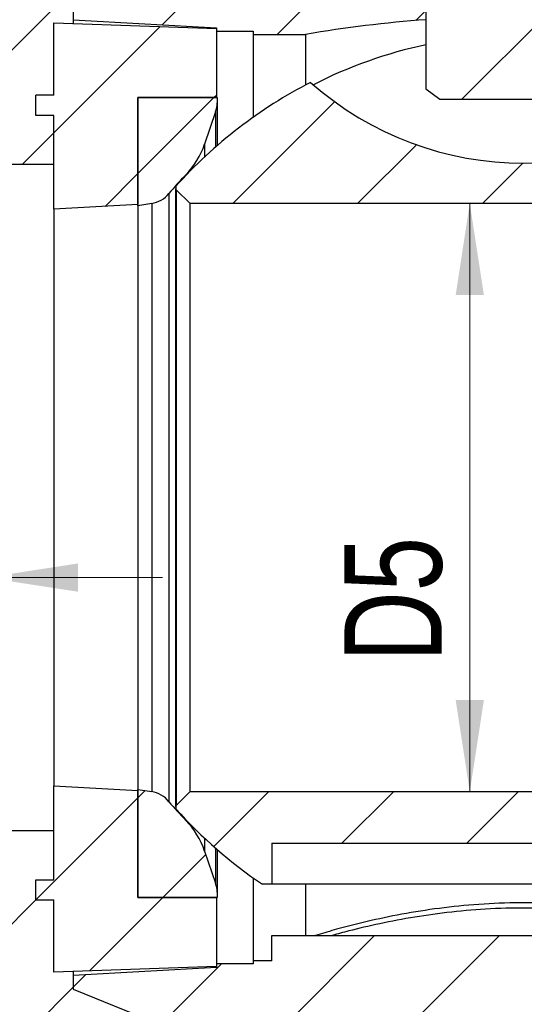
# Model space of a CAD drawing. Header units: millimetres. Extents: x 0 to 420, y 0 to 297.
# Tile 12 of 18: x 328 to 346, y 186 to 221. Entities that reach past the tile are written whole.
import ezdxf

# ---------------------------------------------------------------- set-up
doc = ezdxf.new("R2010")
doc.units = ezdxf.units.MM
doc.styles.add('SLDTEXTSTYLE1', font='TXT', dxfattribs={"width": 0.75})
doc.dimstyles.new('SLDDIMSTYLE4', dxfattribs={"dimtxt": 3.5, "dimasz": 3.302, "dimexe": 0, "dimexo": 0.0625, "dimgap": 0.875, "dimtad": 1, "dimlfac": 2, "dimrnd": 1e-09, "dimzin": 12, "dimdsep": 46, "dimtxsty": 'SLDTEXTSTYLE1', "dimsah": 1, "dimcen": 0.09, "dimadec": 0, "dimazin": 3, "dimtfac": 1, "dimtmove": 0, "dimatfit": 0, "dimfxl": 0, "dimfrac": 2, "dimtolj": 1, "dimtzin": 12, "dimarcsym": 0})
pattern_1 = [(45, (0, 0), (-2.245064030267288, 2.245064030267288), [])]

# ---------------------------------------------------------------- blocks, each defined once
blk = doc.blocks.new('_D_9')
at = {"color": 7, "linetype": 'Continuous', "lineweight": 0}
for p, q in [((313.6540165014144, 218.0677265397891), (313.6540165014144, 200.0143576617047)), ((326.8290165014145, 214.8827265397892), (326.8290165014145, 200.0143576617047)), ((313.6540165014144, 201.0143576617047), (307.3040165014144, 201.0143576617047)), ((313.6540165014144, 201.0143576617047), (326.8290165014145, 201.0143576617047)), ((326.8290165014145, 201.0143576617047), (333.1790165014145, 201.0143576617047))]:
    blk.add_line(p, q, dxfattribs=at)
at = {"color": 7, "linetype": 'Continuous', "lineweight": 18}
for points in [[(313.6540165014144, 201.0143576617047), (310.3520165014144, 201.5223576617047), (310.3520165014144, 200.5063576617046)], [(326.8290165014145, 201.0143576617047), (330.1310165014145, 200.5063576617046), (330.1310165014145, 201.5223576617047)]]:
    blk.add_solid(points, dxfattribs=at)
at = {"color": 7, "linetype": 'Continuous', "lineweight": 18, "insert": (317.7638472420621, 205.5260945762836), "char_height": 3.5, "attachment_point": 1, "style": 'SLDTEXTSTYLE1'}
blk.add_mtext('L3', dxfattribs=at)
blk = doc.blocks.new('_D_10')
at = {"color": 7, "linetype": 'Continuous', "lineweight": 0}
blk.add_line((344.229896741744, 214.4802265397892), (344.229896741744, 193.3052265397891), dxfattribs=at)
at = {"color": 7, "linetype": 'Continuous', "lineweight": 18}
for points in [[(344.229896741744, 214.4802265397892), (343.721896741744, 211.1782265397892), (344.737896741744, 211.1782265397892)], [(344.229896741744, 193.3052265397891), (344.737896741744, 196.6072265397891), (343.721896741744, 196.6072265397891)]]:
    blk.add_solid(points, dxfattribs=at)
at = {"color": 7, "linetype": 'Continuous', "lineweight": 18, "insert": (339.7181598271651, 197.9858852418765), "char_height": 3.5, "attachment_point": 1, "rotation": 90.00000000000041, "style": 'SLDTEXTSTYLE1'}
blk.add_mtext('D5', dxfattribs=at)

msp = doc.modelspace()

# ---------------------------------------------------------------- hatches: boundary and pattern name
at = {"linetype": 'Continuous', "lineweight": 18}
h = msp.add_hatch(dxfattribs=at)
h.set_pattern_fill('ANSI31', style=0)
h.set_pattern_definition(pattern_1)
edge = h.paths.add_edge_path(flags=0)
edge.add_line((344.5833835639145, 235.1064765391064), (344.5833835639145, 235.1689765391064))
edge.add_line((344.5833835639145, 235.1689765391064), (344.8540165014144, 235.3252265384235))
edge.add_line((344.8540165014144, 235.3252265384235), (344.8540165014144, 235.4503781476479))
edge.add_line((344.8540165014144, 235.4503781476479), (344.5833835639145, 235.6064765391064))
edge.add_line((344.5833835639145, 235.6064765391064), (344.5833835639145, 235.6689765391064))
edge.add_line((344.5833835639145, 235.6689765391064), (344.8540165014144, 235.8252265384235))
edge.add_line((344.8540165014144, 235.8252265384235), (344.8540165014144, 235.9502361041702))
edge.add_line((344.8540165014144, 235.9502361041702), (344.5833835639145, 236.1064765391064))
edge.add_line((344.5833835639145, 236.1064765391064), (344.5833835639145, 236.1689765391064))
edge.add_line((344.5833835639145, 236.1689765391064), (344.8540165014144, 236.3252265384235))
edge.add_line((344.8540165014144, 236.3252265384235), (344.8540165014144, 236.4502291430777))
edge.add_line((344.8540165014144, 236.4502265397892), (344.5833835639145, 236.6064765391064))
edge.add_line((344.5833835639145, 236.6064765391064), (344.5833835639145, 236.6689765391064))
edge.add_line((344.5833835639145, 236.6689765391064), (344.8540165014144, 236.8252265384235))
edge.add_line((344.8540165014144, 236.8252265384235), (344.8540165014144, 236.9501817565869))
edge.add_line((344.8540165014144, 236.9501817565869), (344.5833835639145, 237.1064765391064))
edge.add_line((344.5833835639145, 237.1064765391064), (344.5833835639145, 237.1689765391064))
edge.add_line((344.5833835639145, 237.1689765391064), (344.8540165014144, 237.3252265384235))
edge.add_line((344.8540165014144, 237.3252265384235), (344.8540165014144, 237.4502396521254))
edge.add_line((344.8540165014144, 237.4502396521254), (344.5833835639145, 237.6064765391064))
edge.add_line((344.5833835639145, 237.6064765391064), (344.5833835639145, 237.6689765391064))
edge.add_line((344.5833835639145, 237.6689765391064), (344.8540165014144, 237.8252265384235))
edge.add_line((344.8540165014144, 237.8252266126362), (344.8540165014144, 237.9503681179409))
edge.add_line((344.8540165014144, 237.9503681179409), (344.5833835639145, 238.1064765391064))
edge.add_line((344.5833835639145, 238.1064765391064), (344.5833835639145, 238.1689765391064))
edge.add_line((344.5833835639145, 238.1689765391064), (344.8540165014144, 238.3252265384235))
edge.add_line((344.8540165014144, 238.3252220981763), (344.8540165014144, 238.450157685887))
edge.add_line((344.8540165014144, 238.450157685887), (344.5833835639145, 238.6064765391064))
edge.add_line((344.5833835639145, 238.6064765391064), (344.5833835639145, 238.6689765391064))
edge.add_line((344.5833835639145, 238.6689765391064), (344.8540165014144, 238.8252265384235))
edge.add_line((344.8540165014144, 238.8252265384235), (344.8540165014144, 238.9502305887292))
edge.add_line((344.8540165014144, 238.9502265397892), (344.5833835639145, 239.1064765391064))
edge.add_line((344.5833835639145, 239.1064765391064), (344.5833835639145, 239.1689765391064))
edge.add_line((344.5833835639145, 239.1689765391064), (344.8540165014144, 239.3252265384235))
edge.add_line((344.8540165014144, 239.3252265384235), (344.8540165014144, 239.4503012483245))
edge.add_line((344.8540165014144, 239.4503012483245), (344.7241126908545, 239.5252265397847))
edge.add_line((344.7241126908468, 239.5252265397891), (343.4040165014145, 239.5252265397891))
edge.add_line((343.4040165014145, 239.5252265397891), (343.4040165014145, 234.5502265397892))
edge.add_line((343.4040165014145, 234.5502265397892), (342.6540165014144, 234.5502265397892))
edge.add_line((342.6540165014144, 234.5502265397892), (342.6540165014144, 230.9252265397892))
edge.add_line((342.6540165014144, 230.9252265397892), (343.4040165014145, 230.9252265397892))
edge.add_line((343.4040165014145, 230.9252265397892), (343.4040165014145, 229.3952265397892))
edge.add_line((343.4040165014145, 229.3952265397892), (342.6540165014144, 229.3952265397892))
edge.add_line((342.6540165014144, 229.3952265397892), (342.6540165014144, 228.6952265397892))
edge.add_line((342.6540165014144, 228.6952265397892), (343.4040165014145, 228.6952265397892))
edge.add_line((343.4040165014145, 228.6952265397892), (343.4040165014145, 227.6652265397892))
edge.add_line((343.4040165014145, 227.6652265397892), (342.6540165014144, 227.6652265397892))
edge.add_line((342.6540165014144, 227.6652265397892), (342.6540165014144, 226.2152265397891))
edge.add_line((342.6540165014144, 226.2152265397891), (343.4040165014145, 226.2152265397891))
edge.add_line((343.4040165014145, 226.2152265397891), (343.4040165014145, 225.1852265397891))
edge.add_line((343.4040165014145, 225.1852265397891), (342.6540165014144, 225.1852265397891))
edge.add_line((342.6540165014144, 225.1852265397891), (342.6540165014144, 224.4852265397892))
edge.add_line((342.6540165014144, 224.4852265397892), (343.4040165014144, 224.4852265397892))
edge.add_line((343.4040165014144, 224.4852265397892), (343.4040165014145, 223.4552265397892))
edge.add_line((343.4040165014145, 223.4552265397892), (342.6540165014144, 223.4552265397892))
edge.add_line((342.6540165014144, 223.4552265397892), (342.6540165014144, 222.7552265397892))
edge.add_line((342.6540165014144, 222.7552265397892), (343.4040165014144, 222.7552265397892))
edge.add_line((343.4040165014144, 222.7552265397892), (343.4040165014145, 221.7252265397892))
edge.add_line((343.4040165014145, 221.7252265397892), (342.6540165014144, 221.7252265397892))
edge.add_line((342.6540165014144, 221.7252265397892), (342.6540165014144, 218.6002265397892))
edge.add_line((342.6540165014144, 218.6002265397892), (343.1540165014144, 218.2252265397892))
edge.add_line((343.1540165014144, 218.2252265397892), (349.1540165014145, 218.2252265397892))
edge.add_line((349.1540165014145, 218.2252265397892), (349.6540165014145, 218.6002265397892))
edge.add_line((349.6540165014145, 218.6002265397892), (349.6540165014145, 221.7252265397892))
edge.add_line((349.6540165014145, 221.7252265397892), (348.9040165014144, 221.7252265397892))
edge.add_line((348.9040165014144, 221.7252265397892), (348.9040165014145, 222.7552265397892))
edge.add_line((348.9040165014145, 222.7552265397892), (349.6540165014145, 222.7552265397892))
edge.add_line((349.6540165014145, 222.7552265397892), (349.6540165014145, 223.4552265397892))
edge.add_line((349.6540165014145, 223.4552265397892), (348.9040165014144, 223.4552265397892))
edge.add_line((348.9040165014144, 223.4552265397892), (348.9040165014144, 224.4852265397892))
edge.add_line((348.9040165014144, 224.4852265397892), (349.6540165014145, 224.4852265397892))
edge.add_line((349.6540165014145, 224.4852265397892), (349.6540165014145, 225.1852265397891))
edge.add_line((349.6540165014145, 225.1852265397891), (348.9040165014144, 225.1852265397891))
edge.add_line((348.9040165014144, 225.1852265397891), (348.9040165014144, 226.2152265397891))
edge.add_line((348.9040165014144, 226.2152265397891), (349.6540165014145, 226.2152265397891))
edge.add_line((349.6540165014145, 226.2152265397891), (349.6540165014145, 227.6652265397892))
edge.add_line((349.6540165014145, 227.6652265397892), (348.9040165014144, 227.6652265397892))
edge.add_line((348.9040165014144, 227.6652265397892), (348.9040165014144, 228.6952265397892))
edge.add_line((348.9040165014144, 228.6952265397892), (349.6540165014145, 228.6952265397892))
edge.add_line((349.6540165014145, 228.6952265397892), (349.6540165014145, 229.3952265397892))
edge.add_line((349.6540165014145, 229.3952265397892), (348.9040165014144, 229.3952265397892))
edge.add_line((348.9040165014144, 229.3952265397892), (348.9040165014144, 230.9252265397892))
edge.add_line((348.9040165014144, 230.9252265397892), (349.6540165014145, 230.9252265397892))
edge.add_line((349.6540165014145, 230.9252265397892), (349.6540165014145, 234.5502265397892))
edge.add_line((349.6540165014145, 234.5502265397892), (348.9040165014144, 234.5502265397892))
edge.add_line((348.9040165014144, 234.5502265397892), (348.9040165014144, 239.5252265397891))
edge.add_line((348.9040165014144, 239.5252265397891), (347.5406190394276, 239.5252265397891))
edge.add_line((347.5406190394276, 239.5252265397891), (347.7246494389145, 239.4189765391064))
edge.add_line((347.7246494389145, 239.4189765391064), (347.7246494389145, 239.3564765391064))
edge.add_line((347.7246494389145, 239.3564765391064), (347.4540165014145, 239.2002265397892))
edge.add_line((347.4540165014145, 239.2002263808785), (347.4540165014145, 239.0752265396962))
edge.add_line((347.4540165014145, 239.0752265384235), (347.7246494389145, 238.9189765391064))
edge.add_line((347.7246494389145, 238.9189765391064), (347.7246494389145, 238.8564765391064))
edge.add_line((347.7246494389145, 238.8564765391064), (347.4540165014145, 238.7002265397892))
edge.add_line((347.4540165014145, 238.7002262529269), (347.4540165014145, 238.5752265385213))
edge.add_line((347.4540165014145, 238.5752265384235), (347.7246494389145, 238.4189765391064))
edge.add_line((347.7246494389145, 238.4189765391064), (347.7246494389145, 238.3564765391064))
edge.add_line((347.7246494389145, 238.3564765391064), (347.4540165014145, 238.2002265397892))
edge.add_line((347.4540165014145, 238.2002266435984), (347.4540165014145, 238.0752265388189))
edge.add_line((347.4540165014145, 238.0752265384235), (347.7246494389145, 237.9189765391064))
edge.add_line((347.7246494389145, 237.9189765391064), (347.7246494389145, 237.8564765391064))
edge.add_line((347.7246494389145, 237.8564765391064), (347.4540165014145, 237.7002265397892))
edge.add_line((347.4540165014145, 237.7002265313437), (347.4540165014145, 237.5752263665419))
edge.add_line((347.4540165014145, 237.5752265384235), (347.7246494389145, 237.4189765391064))
edge.add_line((347.7246494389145, 237.4189765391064), (347.7246494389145, 237.3564765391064))
edge.add_line((347.7246494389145, 237.3564765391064), (347.4540165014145, 237.2002265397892))
edge.add_line((347.4540165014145, 237.2002267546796), (347.4540165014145, 237.0752266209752))
edge.add_line((347.4540165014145, 237.0752265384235), (347.7246494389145, 236.9189765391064))
edge.add_line((347.7246494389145, 236.9189765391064), (347.7246494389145, 236.8564765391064))
edge.add_line((347.7246494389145, 236.8564765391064), (347.4540165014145, 236.7002265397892))
edge.add_line((347.4540165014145, 236.7002266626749), (347.4540165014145, 236.5752267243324))
edge.add_line((347.4540165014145, 236.5752265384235), (347.7246494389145, 236.4189765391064))
edge.add_line((347.7246494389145, 236.4189765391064), (347.7246494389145, 236.3564765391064))
edge.add_line((347.7246494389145, 236.3564765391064), (347.4540165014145, 236.2002265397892))
edge.add_line((347.4540165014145, 236.2002265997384), (347.4540165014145, 236.0752265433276))
edge.add_line((347.4540165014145, 236.0752265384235), (347.7246494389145, 235.9189765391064))
edge.add_line((347.7246494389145, 235.9189765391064), (347.7246494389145, 235.8564765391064))
edge.add_line((347.7246494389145, 235.8564765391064), (347.4540165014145, 235.7002265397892))
edge.add_line((347.4540165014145, 235.7002266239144), (347.4540165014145, 235.5752266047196))
edge.add_line((347.4540165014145, 235.5752265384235), (347.7246494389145, 235.4189765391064))
edge.add_line((347.7246494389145, 235.4189765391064), (347.7246494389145, 235.3564765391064))
edge.add_line((347.7246494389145, 235.3564765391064), (347.4540165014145, 235.2002265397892))
edge.add_line((347.4540165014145, 235.2002266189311), (347.4540165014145, 235.0752265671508))
edge.add_line((347.4540165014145, 235.0752265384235), (347.7246494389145, 234.9189765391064))
edge.add_line((347.7246494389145, 234.9189765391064), (347.7246494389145, 234.8564765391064))
edge.add_line((347.7246494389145, 234.8564765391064), (347.4540165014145, 234.7002265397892))
edge.add_line((347.4540165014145, 234.7002263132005), (347.4540165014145, 234.5752265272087))
edge.add_line((347.4540165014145, 234.5752265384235), (347.7246494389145, 234.4189765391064))
edge.add_line((347.7246494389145, 234.4189765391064), (347.7246494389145, 234.3564765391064))
edge.add_line((347.7246494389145, 234.3564765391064), (347.4540165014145, 234.2002265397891))
edge.add_line((347.4540165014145, 234.200226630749), (347.4540165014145, 234.0752264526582))
edge.add_line((347.4540165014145, 234.0752265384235), (347.7246494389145, 233.9189765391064))
edge.add_line((347.7246494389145, 233.9189765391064), (347.7246494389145, 233.8564765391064))
edge.add_line((347.7246494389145, 233.8564765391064), (347.4540165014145, 233.7002265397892))
edge.add_line((347.4540165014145, 233.7002266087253), (347.4540165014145, 233.575226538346))
edge.add_line((347.4540165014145, 233.5752265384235), (347.7246494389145, 233.4189765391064))
edge.add_line((347.7246494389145, 233.4189765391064), (347.7246494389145, 233.3564765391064))
edge.add_line((347.7246494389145, 233.3564765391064), (347.4540165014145, 233.2002265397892))
edge.add_line((347.4540165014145, 233.2002266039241), (347.4540165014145, 233.0752264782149))
edge.add_line((347.4540165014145, 233.0752265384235), (347.7246494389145, 232.9189765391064))
edge.add_line((347.7246494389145, 232.9189765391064), (347.7246494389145, 232.8564765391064))
edge.add_line((347.7246494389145, 232.8564765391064), (347.4540165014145, 232.7002265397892))
edge.add_line((347.4540165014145, 232.7002265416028), (347.4540165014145, 232.5752265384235))
edge.add_line((347.4540165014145, 232.5752265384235), (347.7246494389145, 232.4189765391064))
edge.add_line((347.7246494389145, 232.4189765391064), (347.7246494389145, 232.3564765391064))
edge.add_line((347.7246494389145, 232.3564765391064), (347.4540165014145, 232.2002265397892))
edge.add_line((347.4540165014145, 232.2002265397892), (344.8540165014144, 232.2002265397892))
edge.add_line((344.8540165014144, 232.2002265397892), (344.8540165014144, 232.450278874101))
edge.add_line((344.8540165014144, 232.450278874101), (344.5833835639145, 232.6064765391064))
edge.add_line((344.5833835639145, 232.6064765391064), (344.5833835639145, 232.6689765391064))
edge.add_line((344.5833835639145, 232.6689765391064), (344.8540165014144, 232.8252265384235))
edge.add_line((344.8540165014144, 232.8252265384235), (344.8540165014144, 232.95030830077))
edge.add_line((344.8540165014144, 232.95030830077), (344.5833835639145, 233.1064765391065))
edge.add_line((344.5833835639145, 233.1064765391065), (344.5833835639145, 233.1689765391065))
edge.add_line((344.5833835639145, 233.1689765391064), (344.8540165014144, 233.3252265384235))
edge.add_line((344.8540165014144, 233.3252265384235), (344.8540165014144, 233.4502734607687))
edge.add_line((344.8540165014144, 233.4502734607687), (344.5833835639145, 233.6064765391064))
edge.add_line((344.5833835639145, 233.6064765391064), (344.5833835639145, 233.6689765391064))
edge.add_line((344.5833835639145, 233.6689765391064), (344.8540165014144, 233.8252265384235))
edge.add_line((344.8540165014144, 233.8252314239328), (344.8540165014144, 233.9502793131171))
edge.add_line((344.8540165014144, 233.9502793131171), (344.5833835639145, 234.1064765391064))
edge.add_line((344.5833835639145, 234.1064765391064), (344.5833835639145, 234.1689765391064))
edge.add_line((344.5833835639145, 234.1689765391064), (344.8540165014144, 234.3252265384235))
edge.add_line((344.8540165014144, 234.3252224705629), (344.8540165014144, 234.4502588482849))
edge.add_line((344.8540165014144, 234.4502588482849), (344.5833835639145, 234.6064765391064))
edge.add_line((344.5833835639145, 234.6064765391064), (344.5833835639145, 234.6689765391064))
edge.add_line((344.5833835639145, 234.6689765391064), (344.8540165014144, 234.8252265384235))
edge.add_line((344.8540165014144, 234.8252265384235), (344.8540165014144, 234.9502549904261))
edge.add_line((344.8540165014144, 234.9502549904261), (344.5833835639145, 235.1064765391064))
h = msp.add_hatch(dxfattribs=at)
h.set_pattern_fill('ANSI31', style=0)
h.set_pattern_definition(pattern_1)
edge = h.paths.add_edge_path(flags=0)
edge.add_line((340.2790165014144, 224.268380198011), (340.2790165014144, 227.2677265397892))
edge.add_line((340.2790165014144, 227.2677265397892), (342.6540165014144, 227.2677265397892))
edge.add_line((342.6540165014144, 227.2677265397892), (342.6540165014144, 229.4227265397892))
edge.add_line((342.6540165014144, 229.4227265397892), (343.3790165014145, 229.4227265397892))
edge.add_line((343.3790165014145, 229.4227265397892), (343.3790165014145, 230.9227265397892))
edge.add_line((343.3790165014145, 230.9227265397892), (342.6540165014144, 230.9227265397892))
edge.add_line((342.6540165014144, 230.9227265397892), (342.6540165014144, 234.3427265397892))
edge.add_line((342.6540165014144, 234.3427265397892), (334.5915165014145, 234.3427265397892))
edge.add_line((334.5915165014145, 234.3427265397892), (334.5915165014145, 227.9145659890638))
edge.add_arc((346.1540165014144, 190.0983841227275), 39.54434241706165, 107.0012926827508, 111.044354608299)
edge.add_line((331.9540165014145, 227.0052265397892), (330.1040165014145, 227.0052265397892))
edge.add_line((330.1040165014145, 227.0052265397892), (330.1040165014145, 225.9177265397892))
edge.add_line((330.1040165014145, 225.9177265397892), (313.6540165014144, 225.9177265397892))
edge.add_line((313.6540165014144, 225.9177265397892), (313.6540165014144, 225.7677265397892))
edge.add_arc((313.6540165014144, 225.2677265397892), 0.5, 90, 180)
edge.add_line((313.1540165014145, 225.2677265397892), (313.1540165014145, 219.5677265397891))
edge.add_arc((313.6540165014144, 219.5677265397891), 0.5, 180, 270.0000000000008)
edge.add_line((313.6540165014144, 219.0677265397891), (326.8290165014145, 219.0677265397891))
edge.add_line((326.8290165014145, 219.0677265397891), (326.8290165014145, 215.8827265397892))
edge.add_line((326.8290165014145, 215.8827265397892), (329.2640165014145, 215.8827265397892))
edge.add_line((329.2640165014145, 215.8827265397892), (329.2640165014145, 217.6427265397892))
edge.add_line((329.2640165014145, 217.6427265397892), (328.6140165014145, 217.6427265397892))
edge.add_line((328.6140165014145, 217.6427265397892), (328.6140165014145, 218.3677265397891))
edge.add_line((328.6140165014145, 218.3677265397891), (329.2640165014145, 218.3677265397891))
edge.add_line((329.2640165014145, 218.3677265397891), (329.2640165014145, 220.9677265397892))
edge.add_line((329.2640165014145, 220.9677265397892), (329.9640165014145, 220.9437949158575))
edge.add_line((329.9640165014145, 220.9437949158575), (329.9640165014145, 221.5802265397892))
edge.add_line((329.9640165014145, 221.5802265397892), (333.5330620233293, 223.0239765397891))
edge.add_spline(control_points=[(333.5330620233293, 223.0239765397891), (334.7359145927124, 223.2315772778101), (336.7331093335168, 223.7284462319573), (339.00061735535, 224.0313020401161), (340.0501334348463, 224.224696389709), (340.2790165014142, 224.2683801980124)], knot_values=[0, 0, 0, 0, 0.1123468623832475, 0.1890475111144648, 0.2104745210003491, 0.2104745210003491, 0.2104745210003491, 0.2104745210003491], weights=[1, 1, 1, 1, 1, 1], degree=3, periodic=0)
h = msp.add_hatch(dxfattribs=at)
h.set_pattern_fill('ANSI31', style=0)
h.set_pattern_definition(pattern_1)
edge = h.paths.add_edge_path(flags=0)
edge.add_line((335.1140165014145, 220.7927265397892), (335.1140165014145, 220.6677265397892))
edge.add_line((335.1140165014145, 220.6677265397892), (336.4390165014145, 220.6677265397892))
edge.add_line((336.4390165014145, 220.6677265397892), (336.4390165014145, 220.5552265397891))
edge.add_line((336.4390165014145, 220.5552265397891), (338.3240165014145, 220.5552265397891))
edge.add_arc((346.0591859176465, 175.1996763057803), 46.01042037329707, 94.24426422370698, 99.67840040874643, ccw=False)
edge.add_line((342.6540165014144, 221.0839176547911), (342.6540165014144, 227.2677265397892))
edge.add_line((342.6540165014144, 227.2677265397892), (340.2790165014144, 227.2677265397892))
edge.add_line((340.2790165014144, 227.2677265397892), (340.2790165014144, 224.268380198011))
edge.add_spline(control_points=[(340.2790165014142, 224.2683801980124), (340.0501334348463, 224.224696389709), (339.00061735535, 224.0313020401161), (336.7331093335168, 223.7284462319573), (334.7359145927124, 223.2315772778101), (333.5330620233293, 223.0239765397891)], knot_values=[0.789525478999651, 0.789525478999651, 0.789525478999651, 0.789525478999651, 0.8109524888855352, 0.8876531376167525, 1, 1, 1, 1], weights=[1, 1, 1, 1, 1, 1], degree=3, periodic=0)
edge.add_line((333.5330620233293, 223.0239765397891), (329.9640165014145, 221.5802265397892))
edge.add_line((329.9640165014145, 221.5802265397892), (329.9640165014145, 221.0802265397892))
edge.add_line((329.9640165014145, 221.0802265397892), (335.1140165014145, 220.7927265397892))
h = msp.add_hatch(dxfattribs=at)
h.set_pattern_fill('ANSI31', style=0)
h.set_pattern_definition(pattern_1)
h.paths.add_polyline_path([(332.2890165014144, 214.4302265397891), (332.2890165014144, 218.2802265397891), (335.1140165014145, 218.2802265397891), (335.1140165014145, 220.7677265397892), (329.2640165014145, 220.9677265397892), (329.2640165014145, 218.3677265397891), (328.6140165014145, 218.3677265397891), (328.6140165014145, 217.6427265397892), (329.2640165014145, 217.6427265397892), (329.2640165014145, 214.2677265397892)], flags=0)
h = msp.add_hatch(dxfattribs=at)
h.set_pattern_fill('ANSI31', style=0)
h.set_pattern_definition(pattern_1)
edge = h.paths.add_edge_path(flags=0)
edge.add_arc((333.7040165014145, 215.0009372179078), 0.05, 180, 225.0000000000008)
edge.add_line((333.6686611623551, 214.9655818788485), (334.1540165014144, 214.4802265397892))
edge.add_line((334.1540165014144, 214.4802265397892), (358.1540165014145, 214.4802265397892))
edge.add_line((358.1540165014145, 214.4802265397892), (358.6393718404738, 214.9655818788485))
edge.add_arc((358.6040165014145, 215.0009372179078), 0.05, 315.0000000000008, 360.0000000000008)
edge.add_line((358.6540165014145, 215.0009372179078), (358.6540165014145, 215.0719061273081))
edge.add_arc((358.6040165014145, 215.0719061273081), 0.05, 0, 41.92149427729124)
edge.add_arc((346.1540165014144, 203.8927265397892), 16.7825, 41.92149427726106, 62.88152271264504)
edge.add_arc((346.1540165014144, 227.4503565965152), 11.52513005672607, 228.4122042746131, 311.5877957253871, ccw=False)
edge.add_arc((346.1540165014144, 203.8927265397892), 16.7825, 117.1184772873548, 138.1439391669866)
edge.add_line((333.6540165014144, 215.0910436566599), (333.6540165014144, 215.0009372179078))
h = msp.add_hatch(dxfattribs=at)
h.set_pattern_fill('ANSI31', style=0)
h.set_pattern_definition(pattern_1)
edge = h.paths.add_edge_path(flags=0)
edge.add_line((332.2890165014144, 214.3927265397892), (332.7843351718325, 214.4716243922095))
edge.add_arc((332.6284476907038, 215.4502819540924), 0.9909952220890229, 279.050443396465, 321.459102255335)
edge.add_arc((346.1268839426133, 203.8927265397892), 16.78, 136.1995276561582, 139.3095397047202, ccw=False)
edge.add_arc((331.8505794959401, 217.5834362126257), 3, 316.199527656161, 341.0344250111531)
edge.add_line((334.6877215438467, 216.6084362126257), (335.0847305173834, 217.7636883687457))
edge.add_arc((334.1390165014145, 218.0886883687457), 0.9999999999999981, 341.0344250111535, 360.0000000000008)
edge.add_line((335.1390165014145, 218.0886883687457), (335.1390165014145, 218.2802265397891))
edge.add_line((335.1390165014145, 218.2802265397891), (332.2890165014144, 218.2802265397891))
edge.add_line((332.2890165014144, 218.2802265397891), (332.2890165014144, 214.3927265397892))
h = msp.add_hatch(dxfattribs=at)
h.set_pattern_fill('ANSI31', style=0)
h.set_pattern_definition(pattern_1)
h.paths.add_polyline_path([(332.2890165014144, 189.5052265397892), (332.2890165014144, 193.3552265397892), (329.2640165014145, 193.5177265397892), (329.2640165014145, 190.1427265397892), (328.6140165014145, 190.1427265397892), (328.6140165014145, 189.4177265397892), (329.2640165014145, 189.4177265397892), (329.2640165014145, 186.8177265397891), (335.1140165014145, 187.0177265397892), (335.1140165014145, 189.5052265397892)], flags=0)
h = msp.add_hatch(dxfattribs=at)
h.set_pattern_fill('ANSI31', style=0)
h.set_pattern_definition(pattern_1)
edge = h.paths.add_edge_path(flags=0)
edge.add_line((336.4390165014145, 187.1177265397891), (335.1140165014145, 187.1177265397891))
edge.add_line((335.1140165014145, 187.1177265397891), (335.1140165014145, 186.9927265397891))
edge.add_line((335.1140165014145, 186.9927265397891), (329.9640165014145, 186.7052265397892))
edge.add_line((329.9640165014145, 186.7052265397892), (329.9640165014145, 186.2052265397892))
edge.add_line((329.9640165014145, 186.2052265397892), (333.5330620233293, 184.7614765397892))
edge.add_spline(control_points=[(333.5330620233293, 184.7614765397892), (334.7359145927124, 184.5538758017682), (336.7331093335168, 184.057006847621), (339.5960976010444, 183.6746167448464), (342.0470369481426, 183.1521774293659), (344.1916057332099, 182.775616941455), (345.8944894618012, 182.292062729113), (347.6053240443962, 182.6729482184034), (349.6448793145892, 182.7166832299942), (351.2621214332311, 183.2101748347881), (352.0925799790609, 183.3748419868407), (352.1041802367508, 183.3771257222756)], knot_values=[0, 0, 0, 0, 0.1123468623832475, 0.1890475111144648, 0.2657481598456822, 0.3424488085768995, 0.3909544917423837, 0.4247027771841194, 0.5014034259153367, 0.5781040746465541, 0.5791903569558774, 0.5791903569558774, 0.5791903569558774, 0.5791903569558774], weights=[1, 1, 1, 1, 1, 1, 1, 1, 1, 1, 1, 1], degree=3, periodic=0)
edge.add_arc((352.4743637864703, 183.4371915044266), 0.3750250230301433, 189.2164727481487, 370.5402491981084)
edge.add_spline(control_points=[(352.8430608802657, 183.5057934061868), (353.4089466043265, 183.5955278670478), (354.0046025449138, 183.6783640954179), (354.5872630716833, 183.8156932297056), (354.6150060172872, 183.8223537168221)], knot_values=[0.6021611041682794, 0.6021611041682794, 0.6021611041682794, 0.6021611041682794, 0.6548047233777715, 0.6574393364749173, 0.6574393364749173, 0.6574393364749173, 0.6574393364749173], weights=[1, 1, 1, 1, 1], degree=3, periodic=0)
edge.add_arc((354.9633529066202, 183.9707404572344), 0.3786346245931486, 203.0727464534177, 367.1823301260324)
edge.add_spline(control_points=[(355.3390165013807, 184.0180801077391), (355.8702458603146, 184.1734095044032), (357.1938891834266, 184.6003759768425), (359.454549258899, 184.8149863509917), (361.9047998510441, 186.5162986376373), (363.2180544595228, 188.3237509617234), (363.0890165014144, 189.6427265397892)], knot_values=[0.6805069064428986, 0.6805069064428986, 0.6805069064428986, 0.6805069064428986, 0.7315053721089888, 0.8082060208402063, 0.8849066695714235, 1, 1, 1, 1], weights=[1, 1, 1, 1, 1, 1, 1], degree=3, periodic=0)
edge.add_line((363.0890165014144, 189.6427265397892), (363.0890165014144, 193.3927265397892))
edge.add_line((363.0890165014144, 193.3927265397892), (360.0140165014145, 193.3927265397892))
edge.add_line((360.0140165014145, 193.3927265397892), (360.0140165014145, 189.5052265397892))
edge.add_line((360.0140165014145, 189.5052265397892), (357.1140165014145, 189.5052265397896))
edge.add_arc((354.6507178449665, 189.9320282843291), 2.5, 282.78654319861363, 350.1702754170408, ccw=False)
edge.add_line((355.2040165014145, 187.4940248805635), (355.2040165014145, 188.1427265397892))
edge.add_line((355.2040165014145, 188.1427265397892), (337.1040165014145, 188.1427265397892))
edge.add_line((337.1040165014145, 188.1427265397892), (337.1040165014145, 187.2302265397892))
edge.add_line((337.1040165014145, 187.2302265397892), (336.4390165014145, 187.2302265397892))
edge.add_line((336.4390165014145, 187.2302265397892), (336.4390165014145, 187.1177265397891))
h = msp.add_hatch(dxfattribs=at)
h.set_pattern_fill('ANSI31', style=0)
h.set_pattern_definition(pattern_1)
edge = h.paths.add_edge_path(flags=0)
edge.add_line((332.7843351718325, 193.3138286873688), (332.2890165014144, 193.3927265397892))
edge.add_line((332.2890165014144, 193.3927265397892), (332.2890165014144, 189.5052265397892))
edge.add_line((332.2890165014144, 189.5052265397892), (335.1390165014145, 189.5052265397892))
edge.add_line((335.1390165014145, 189.5052265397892), (335.1390165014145, 189.6967647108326))
edge.add_arc((334.1390165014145, 189.6967647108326), 0.9999999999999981, 0, 18.96557498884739)
edge.add_line((335.0847305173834, 190.0217647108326), (334.6877215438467, 191.1770168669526))
edge.add_arc((331.8505794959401, 190.2020168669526), 3, 18.96557498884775, 43.80047234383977)
edge.add_arc((346.1268839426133, 203.8927265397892), 16.78, 220.6904602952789, 223.800472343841, ccw=False)
edge.add_arc((332.6284476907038, 192.3351711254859), 0.9909952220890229, 38.54089774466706, 80.94955660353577)
h = msp.add_hatch(dxfattribs=at)
h.set_pattern_fill('ANSI31', style=0)
h.set_pattern_definition(pattern_1)
edge = h.paths.add_edge_path(flags=0)
edge.add_arc((346.1540165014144, 203.8927265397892), 16.7825, 221.8560608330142, 235.9949753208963)
edge.add_line((336.7681414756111, 189.9802265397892), (337.1040165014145, 189.9802265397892))
edge.add_line((337.1040165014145, 189.9802265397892), (337.1040165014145, 191.4552265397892))
edge.add_line((337.1040165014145, 191.4552265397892), (355.2040165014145, 191.4552265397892))
edge.add_line((355.2040165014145, 191.4552265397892), (355.2040165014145, 189.9802265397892))
edge.add_line((355.2040165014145, 189.9802265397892), (355.5398915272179, 189.9802265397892))
edge.add_arc((346.1540165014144, 203.8927265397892), 16.7825, 304.0050246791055, 318.07850572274)
edge.add_arc((358.6040165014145, 192.7135469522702), 0.05, 318.0785057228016, 360.0000000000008)
edge.add_line((358.6540165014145, 192.7135469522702), (358.6540165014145, 192.7845158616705))
edge.add_arc((358.6040165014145, 192.7845158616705), 0.05, 0, 45)
edge.add_line((358.6393718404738, 192.8198712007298), (358.1540165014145, 193.3052265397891))
edge.add_line((358.1540165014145, 193.3052265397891), (334.1540165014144, 193.3052265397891))
edge.add_line((334.1540165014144, 193.3052265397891), (333.6686611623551, 192.8198712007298))
edge.add_arc((333.7040165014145, 192.7845158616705), 0.05, 135, 180)
edge.add_line((333.6540165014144, 192.7845158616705), (333.6540165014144, 192.6944094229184))
h = msp.add_hatch(dxfattribs=at)
h.set_pattern_fill('ANSI31', style=0)
h.set_pattern_definition(pattern_1)
edge = h.paths.add_edge_path(flags=0)
edge.add_line((329.9640165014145, 186.8416581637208), (329.2640165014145, 186.8177265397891))
edge.add_line((329.2640165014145, 186.8177265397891), (329.2640165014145, 189.4177265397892))
edge.add_line((329.2640165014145, 189.4177265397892), (328.6140165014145, 189.4177265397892))
edge.add_line((328.6140165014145, 189.4177265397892), (328.6140165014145, 190.1427265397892))
edge.add_line((328.6140165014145, 190.1427265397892), (329.2640165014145, 190.1427265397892))
edge.add_line((329.2640165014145, 190.1427265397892), (329.2640165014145, 191.9027265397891))
edge.add_line((329.2640165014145, 191.9027265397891), (326.8290165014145, 191.9027265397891))
edge.add_line((326.8290165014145, 191.9027265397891), (326.8290165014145, 188.7177265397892))
edge.add_line((326.8290165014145, 188.7177265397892), (313.6540165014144, 188.7177265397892))
edge.add_arc((313.6540165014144, 188.2177265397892), 0.5, 90, 180)
edge.add_line((313.1540165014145, 188.2177265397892), (313.1540165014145, 182.5177265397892))
edge.add_arc((313.6540165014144, 182.5177265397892), 0.5, 180, 270.0000000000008)
edge.add_line((313.6540165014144, 182.0177265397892), (313.6540165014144, 181.8677265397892))
edge.add_line((313.6540165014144, 181.8677265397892), (330.1040165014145, 181.8677265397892))
edge.add_line((330.1040165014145, 181.8677265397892), (330.1040165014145, 180.7802265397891))
edge.add_line((330.1040165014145, 180.7802265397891), (331.9540165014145, 180.7802265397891))
edge.add_arc((346.1540165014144, 217.6870689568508), 39.54434241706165, 248.9556453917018, 291.0443546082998)
edge.add_line((360.3540165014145, 180.7802265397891), (362.2040165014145, 180.7802265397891))
edge.add_line((362.2040165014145, 180.7802265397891), (362.2040165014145, 181.8677265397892))
edge.add_line((362.2040165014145, 181.8677265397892), (378.6540165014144, 181.8677265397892))
edge.add_line((378.6540165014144, 181.8677265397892), (378.6540165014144, 182.0177265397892))
edge.add_arc((378.6540165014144, 182.5177265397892), 0.5, 270.0000000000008, 360.0000000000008)
edge.add_line((379.1540165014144, 182.5177265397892), (379.1540165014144, 188.2177265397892))
edge.add_arc((378.6540165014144, 188.2177265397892), 0.5, 0, 90)
edge.add_line((378.6540165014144, 188.7177265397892), (365.4790165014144, 188.7177265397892))
edge.add_line((365.4790165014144, 188.7177265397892), (365.4790165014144, 191.9027265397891))
edge.add_line((365.4790165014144, 191.9027265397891), (363.0890165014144, 191.9027265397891))
edge.add_line((363.0890165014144, 191.9027265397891), (363.0890165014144, 189.6427265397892))
edge.add_spline(control_points=[(363.0890165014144, 189.6427265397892), (363.2180544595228, 188.3237509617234), (361.9047998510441, 186.5162986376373), (359.454549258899, 184.8149863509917), (357.1938891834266, 184.6003759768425), (355.8702458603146, 184.1734095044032), (355.3390165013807, 184.0180801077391)], knot_values=[0, 0, 0, 0, 0.1150933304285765, 0.1917939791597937, 0.2684946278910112, 0.3194930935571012, 0.3194930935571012, 0.3194930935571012, 0.3194930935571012], weights=[1, 1, 1, 1, 1, 1, 1], degree=3, periodic=0)
edge.add_arc((354.9633529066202, 183.9707404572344), 0.3786346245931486, -156.92725354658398, 7.18233012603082, ccw=False)
edge.add_spline(control_points=[(354.6150060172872, 183.8223537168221), (354.5872630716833, 183.8156932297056), (354.0046025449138, 183.6783640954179), (353.4089466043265, 183.5955278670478), (352.8430608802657, 183.5057934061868)], knot_values=[0.3425606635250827, 0.3425606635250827, 0.3425606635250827, 0.3425606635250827, 0.3451952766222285, 0.3978388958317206, 0.3978388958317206, 0.3978388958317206, 0.3978388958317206], weights=[1, 1, 1, 1, 1], degree=3, periodic=0)
edge.add_arc((352.4743637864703, 183.4371915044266), 0.3750250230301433, -170.7835272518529, 10.540249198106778, ccw=False)
edge.add_spline(control_points=[(352.1041802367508, 183.3771257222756), (352.0925799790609, 183.3748419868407), (351.2621214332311, 183.2101748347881), (349.6448793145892, 182.7166832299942), (347.6053240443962, 182.6729482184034), (345.8944894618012, 182.292062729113), (344.1916057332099, 182.775616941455), (342.0470369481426, 183.1521774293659), (339.5960976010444, 183.6746167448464), (336.7331093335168, 184.057006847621), (334.7359145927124, 184.5538758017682), (333.5330620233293, 184.7614765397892)], knot_values=[0.4208096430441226, 0.4208096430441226, 0.4208096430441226, 0.4208096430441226, 0.4218959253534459, 0.4985965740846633, 0.5752972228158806, 0.6090455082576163, 0.6575511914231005, 0.7342518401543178, 0.8109524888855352, 0.8876531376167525, 1, 1, 1, 1], weights=[1, 1, 1, 1, 1, 1, 1, 1, 1, 1, 1, 1], degree=3, periodic=0)
edge.add_line((333.5330620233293, 184.7614765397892), (329.9640165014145, 186.2052265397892))
edge.add_line((329.9640165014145, 186.2052265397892), (329.9640165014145, 186.8416581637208))

# ---------------------------------------------------------------- linework, layer by layer
at = {"color": 7, "linetype": 'Continuous', "lineweight": 25}
for p, q in [((329.9640165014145, 221.5802265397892), (329.9640165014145, 221.0802265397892)), ((329.9640165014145, 221.5802265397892), (329.9640165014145, 220.9437949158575)), ((342.6540165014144, 221.7252265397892), (342.6540165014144, 218.6002265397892)), ((329.9640165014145, 221.0802265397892), (335.1140165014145, 220.7927265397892)), ((329.2640165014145, 220.9677265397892), (335.1140165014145, 220.7677265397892)), ((329.2640165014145, 218.3677265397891), (329.2640165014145, 220.9677265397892)), ((329.2640165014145, 220.9677265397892), (329.9640165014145, 220.9437949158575)), ((335.1140165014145, 220.7927265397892), (335.1140165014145, 220.6677265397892)), ((335.1140165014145, 220.7677265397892), (335.1140165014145, 218.2802265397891)), ((335.1140165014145, 220.6677265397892), (336.4390165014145, 220.6677265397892)), ((336.4390165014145, 220.6677265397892), (336.4390165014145, 220.5552265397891)), ((336.4390165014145, 220.5552265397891), (338.3240165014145, 220.5552265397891)), ((336.4390165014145, 220.5552265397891), (336.4390165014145, 217.5774289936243)), ((338.3240165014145, 220.5552265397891), (338.3240165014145, 218.7366952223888)), ((342.6540165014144, 218.6002265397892), (343.1540165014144, 218.2252265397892)), ((328.6140165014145, 217.6427265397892), (328.6140165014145, 218.3677265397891)), ((329.2640165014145, 218.3677265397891), (328.6140165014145, 218.3677265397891)), ((332.2890165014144, 218.2802265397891), (335.1390165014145, 218.2802265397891)), ((332.2890165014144, 214.3927265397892), (332.2890165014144, 218.2802265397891)), ((335.1140165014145, 218.2802265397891), (332.2890165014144, 218.2802265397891)), ((332.2890165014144, 218.2802265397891), (332.2890165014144, 214.4302265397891)), ((335.1390165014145, 218.2802265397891), (335.1390165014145, 218.0886883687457)), ((343.1540165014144, 218.2252265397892), (349.1540165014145, 218.2252265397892)), ((335.1390165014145, 218.0886883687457), (335.1390165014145, 216.5545621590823)), ((329.2640165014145, 217.6427265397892), (328.6140165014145, 217.6427265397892)), ((329.2640165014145, 214.2677265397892), (329.2640165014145, 217.6427265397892)), ((329.2640165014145, 215.8827265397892), (329.2640165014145, 217.6427265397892)), ((335.0847305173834, 217.7636883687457), (334.6877215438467, 216.6084362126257)), ((326.8290165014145, 215.8827265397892), (329.2640165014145, 215.8827265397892)), ((333.6540165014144, 215.0910436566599), (333.6540165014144, 215.0009372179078)), ((333.4035680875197, 214.8328194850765), (333.4035680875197, 192.9526335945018)), ((333.6540165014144, 192.7845158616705), (333.6540165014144, 215.0009372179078)), ((334.1540165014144, 214.4802265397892), (333.6686611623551, 214.9655818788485)), ((333.6686611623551, 214.9655818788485), (333.6686611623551, 192.8198712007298)), ((332.2890165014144, 214.4302265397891), (329.2640165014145, 214.2677265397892)), ((332.7843351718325, 214.4716243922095), (332.2890165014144, 214.3927265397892)), ((332.2890165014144, 214.3927265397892), (332.2890165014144, 193.3927265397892)), ((332.7843351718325, 214.4716243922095), (332.7843351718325, 193.3138286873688)), ((334.1540165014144, 214.4802265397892), (358.1540165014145, 214.4802265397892)), ((334.1540165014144, 214.4802265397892), (334.1540165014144, 193.3052265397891)), ((329.2640165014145, 214.2677265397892), (329.2640165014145, 193.5177265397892)), ((329.2640165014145, 190.1427265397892), (329.2640165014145, 193.5177265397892)), ((329.2640165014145, 193.5177265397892), (332.2890165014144, 193.3552265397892)), ((332.2890165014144, 189.5052265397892), (332.2890165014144, 193.3927265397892)), ((332.2890165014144, 193.3927265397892), (332.7843351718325, 193.3138286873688)), ((332.2890165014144, 193.3552265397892), (332.2890165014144, 189.5052265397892)), ((333.6686611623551, 192.8198712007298), (334.1540165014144, 193.3052265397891)), ((358.1540165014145, 193.3052265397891), (334.1540165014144, 193.3052265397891)), ((333.6540165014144, 192.7845158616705), (333.6540165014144, 192.6944094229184)), ((329.2640165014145, 191.9027265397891), (326.8290165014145, 191.9027265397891)), ((329.2640165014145, 190.1427265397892), (329.2640165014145, 191.9027265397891)), ((337.1040165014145, 191.4552265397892), (355.2040165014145, 191.4552265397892)), ((337.1040165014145, 191.4552265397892), (337.1040165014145, 189.9802265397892)), ((334.6877215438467, 191.1770168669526), (335.0847305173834, 190.0217647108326)), ((335.1390165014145, 191.230890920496), (335.1390165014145, 189.6967647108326)), ((328.6140165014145, 189.4177265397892), (328.6140165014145, 190.1427265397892)), ((328.6140165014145, 190.1427265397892), (329.2640165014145, 190.1427265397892)), ((336.4390165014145, 190.2080240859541), (336.4390165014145, 187.2302265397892)), ((337.1040165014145, 189.9802265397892), (336.7681414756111, 189.9802265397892)), ((355.2040165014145, 189.9802265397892), (337.1040165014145, 189.9802265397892)), ((338.3240165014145, 189.9802265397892), (338.3240165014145, 188.1427265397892)), ((335.1390165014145, 189.5052265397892), (332.2890165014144, 189.5052265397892)), ((332.2890165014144, 189.5052265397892), (335.1140165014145, 189.5052265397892)), ((335.1140165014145, 189.5052265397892), (335.1140165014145, 187.0177265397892)), ((335.1390165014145, 189.6967647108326), (335.1390165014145, 189.5052265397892)), ((328.6140165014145, 189.4177265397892), (329.2640165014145, 189.4177265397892)), ((329.2640165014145, 186.8177265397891), (329.2640165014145, 189.4177265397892)), ((337.1040165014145, 187.2302265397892), (337.1040165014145, 188.1427265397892)), ((337.1040165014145, 188.1427265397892), (355.2040165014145, 188.1427265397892)), ((335.1140165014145, 187.1177265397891), (335.1140165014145, 186.9927265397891)), ((336.4390165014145, 187.1177265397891), (335.1140165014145, 187.1177265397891)), ((336.4390165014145, 187.2302265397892), (336.4390165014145, 187.1177265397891)), ((337.1040165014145, 187.2302265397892), (336.4390165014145, 187.2302265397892)), ((335.1140165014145, 187.0177265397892), (329.2640165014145, 186.8177265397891)), ((329.9640165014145, 186.8416581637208), (329.2640165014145, 186.8177265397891)), ((335.1140165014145, 186.9927265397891), (329.9640165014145, 186.7052265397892)), ((329.9640165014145, 186.8416581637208), (329.9640165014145, 186.2052265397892)), ((329.9640165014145, 186.7052265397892), (329.9640165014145, 186.2052265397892)), ((329.9640165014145, 186.2052265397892), (333.5330620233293, 184.7614765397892))]:
    msp.add_line(p, q, dxfattribs=at)
at = {"color": 8, "linetype": 'Continuous', "lineweight": 25}
for p, q in [((335.0847305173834, 217.7636883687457), (335.0847305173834, 216.507131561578)), ((334.6877215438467, 216.6084362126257), (334.6877215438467, 216.1473740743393)), ((334.0158430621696, 215.506988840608), (334.0158430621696, 215.4822499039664)), ((334.0158430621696, 192.3032031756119), (334.0158430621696, 192.2784642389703)), ((334.6877215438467, 191.638079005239), (334.6877215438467, 191.1770168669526)), ((335.0847305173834, 191.2783215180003), (335.0847305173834, 190.0217647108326))]:
    msp.add_line(p, q, dxfattribs=at)
at = {"color": 7, "linetype": 'Continuous', "lineweight": 25}
for centre, radius, start, end in [((346.0591859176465, 175.1996763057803), 46.01042037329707, 94.24426422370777, 99.67840040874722), ((346.1540165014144, 203.8927265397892), 16.66290209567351, 102.1251326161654, 116.9554501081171), ((346.1540165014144, 203.8927265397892), 16.7825, 117.1184772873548, 138.1439391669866), ((346.1540165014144, 227.4503565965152), 11.52513005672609, 228.412204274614, 311.5877957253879), ((334.1390165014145, 218.0886883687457), 1.000000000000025, 341.0344250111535, 0), ((331.8505794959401, 217.5834362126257), 3.000000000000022, 316.199527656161, 341.0344250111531), ((346.1268839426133, 203.8927265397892), 16.78000000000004, 136.199527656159, 139.3095397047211), ((332.6284476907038, 215.4502819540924), 0.9909952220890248, 279.050443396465, 321.459102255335), ((333.7040165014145, 215.0009372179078), 0.05000000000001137, 180, 225.0000000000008), ((332.6284476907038, 192.3351711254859), 0.9909952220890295, 38.54089774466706, 80.94955660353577), ((346.1268839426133, 203.8927265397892), 16.78000000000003, 220.6904602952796, 223.8004723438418), ((333.7040165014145, 192.7845158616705), 0.05000000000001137, 135, 180), ((346.1540165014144, 203.8927265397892), 16.7825, 221.8560608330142, 235.9949753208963), ((331.8505794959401, 190.2020168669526), 3.000000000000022, 18.96557498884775, 43.80047234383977), ((334.1390165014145, 189.6967647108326), 1.000000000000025, 0, 18.96557498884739)]:
    msp.add_arc(centre, radius, start, end, dxfattribs=at)
for points, knots in [([(353.7390610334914, 188.1427265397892), (353.4070975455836, 188.240092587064), (352.7431663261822, 188.4348259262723), (351.5013427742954, 188.7389307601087), (350.1117854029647, 189.0074633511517), (348.6104124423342, 189.2111713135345), (347.0457741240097, 189.31761353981), (345.500749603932, 189.3230772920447), (344.0090668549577, 189.2265316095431), (342.5998127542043, 189.0530267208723), (341.2801596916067, 188.8141605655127), (340.1984318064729, 188.5655329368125), (339.3325860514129, 188.3360053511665), (338.8970857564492, 188.2071523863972), (338.6793377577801, 188.1427265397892)], [0, 0, 0, 0, 0.09149965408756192, 0.1830004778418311, 0.2746350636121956, 0.3662363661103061, 0.454953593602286, 0.543657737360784, 0.6270557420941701, 0.7104756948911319, 0.7952858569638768, 0.8801141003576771, 0.9400576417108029, 1, 1, 1, 1]), ([(353.1346537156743, 188.1427265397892), (352.7902410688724, 188.2349067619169), (352.1014383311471, 188.4192611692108), (350.8456408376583, 188.6918981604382), (349.4597870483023, 188.9200962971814), (347.9846999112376, 189.0785577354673), (346.4702355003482, 189.1415894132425), (344.9883198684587, 189.1124061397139), (343.5664993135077, 188.9933267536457), (342.2235205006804, 188.8074625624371), (340.977654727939, 188.567868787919), (339.9967960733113, 188.3361036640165), (339.4782384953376, 188.1953470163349), (339.2843808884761, 188.1427265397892)], [0, 0, 0, 0, 0.09774279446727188, 0.1954791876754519, 0.2934025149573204, 0.391291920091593, 0.4855765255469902, 0.579856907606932, 0.6697345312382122, 0.7596359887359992, 0.8521804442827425, 0.9447391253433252, 1, 1, 1, 1])]:
    msp.add_open_spline(points, degree=3, knots=knots, dxfattribs=at)

# ---------------------------------------------------------------- dimensions: what is measured, and where the dimension line sits
at = {"color": 7, "linetype": 'Continuous', "lineweight": 18}
dim = msp.add_linear_dim(base=(326.8290165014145, 201.0143576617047), p1=(313.6540165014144, 219.0677265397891), p2=(326.8290165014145, 215.8827265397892), text='L3', dimstyle='SLDDIMSTYLE4', dxfattribs=at)
dim.commit()
dim.dimension.update_dxf_attribs({"geometry": '_D_9', "text_midpoint": (320.1336389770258, 201.0143576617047), "dimtype": 160})
dim = msp.add_linear_dim(base=(344.2298967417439, 193.3052265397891), p1=(334.1540165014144, 214.4802265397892), p2=(334.1540165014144, 193.3052265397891), angle=90.0000000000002, text='D5', dimstyle='SLDDIMSTYLE4', dxfattribs=at)
dim.commit()
dim.dimension.update_dxf_attribs({"geometry": '_D_10', "text_midpoint": (344.2298967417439, 201.0143576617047), "dimtype": 160})

doc.saveas('drawing.dxf')
